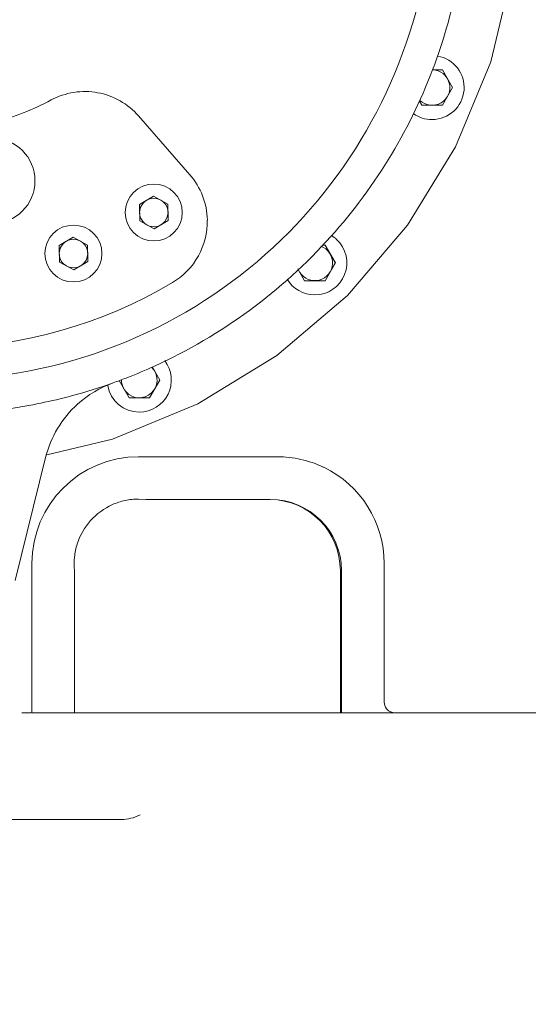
# Model space of a CAD drawing. Header units: millimetres. Extents: x 6756 to 17105, y -3613 to 3705.
# Tile 14 of 65: x 10238 to 10380, y 728 to 1004. Entities that reach past the tile are written whole.
import ezdxf

# ---------------------------------------------------------------- set-up
doc = ezdxf.new("R2010")
doc.units = ezdxf.units.MM
doc.header["$PDSIZE"] = -5
doc.layers.get('0').update_dxf_attribs({"lineweight": 35})
for name, color, linetype, lineweight in [('尺寸线层', 3, 'Continuous', 18), ('粗实线层', 7, 'Continuous', 35), ('细实线层', 7, 'Continuous', 18)]:
    doc.layers.add(name, color=color, linetype=linetype, lineweight=lineweight)
doc.styles.add('标准', font='txt', dxfattribs={"width": 0.667})
doc.dimstyles.new('标准', dxfattribs={"dimscale": 15, "dimtxt": 3.5, "dimasz": 4, "dimexe": 2, "dimexo": 0, "dimtad": 1, "dimdsep": 46, "dimtxsty": '标准', "dimblk": '_CAXARROW', "dimcen": 0, "dimdle": 6, "dimazin": 2, "dimtfac": 0.707107, "dimtdec": 3, "dimtmove": 2, "dimatfit": 3, "dimfxl": 1, "dimfrac": 2, "dimtolj": 1, "dimarcsym": 1})

# ---------------------------------------------------------------- blocks, each defined once
blk = doc.blocks.new('21324234')
at = {"layer": '细实线层'}
for p, q in [((-76.42, 534.83), (-79.2, 534.83)), ((-73.55, 529.83), (-76.43, 534.83)), ((-76.42, 534.83), (-73.53, 529.83)), ((-76.43, 524.83), (-73.55, 529.83)), ((-73.53, 529.83), (-76.42, 524.83)), ((-73.53, 529.83), (-73.55, 529.83)), ((-82.19, 524.83), (-82.87, 526.01)), ((-82.19, 524.83), (-76.42, 524.83)), ((-147.38, 505.32), (-161.8, 521.86)), ((-79.34, 520.83), (-79.31, 520.83)), ((-157.51, 502.7), (-157.49, 502.7)), ((-157.57, 499.31), (-161.53, 496.93)), ((-153.54, 497.08), (-157.58, 499.31)), ((-157.57, 499.31), (-153.53, 497.08)), ((-161.44, 492.31), (-161.53, 496.93)), ((-153.53, 497.08), (-153.54, 497.08)), ((-153.46, 492.46), (-153.54, 497.08)), ((-153.53, 497.08), (-153.44, 492.46)), ((-180.09, 491.15), (-180.06, 491.15)), ((-157.4, 490.08), (-161.44, 492.31)), ((-157.4, 490.08), (-153.46, 492.46)), ((-157.4, 490.08), (-153.44, 492.46)), ((-153.44, 492.46), (-153.46, 492.46)), ((-180.15, 487.77), (-184.1, 485.38)), ((-180.15, 487.77), (-176.11, 485.54)), ((-176.12, 485.54), (-180.15, 487.76)), ((-184.02, 480.77), (-184.1, 485.38)), ((-176.11, 485.54), (-176.12, 485.54)), ((-176.03, 480.92), (-176.12, 485.54)), ((-176.11, 485.54), (-176.02, 480.92)), ((-157.51, 486.7), (-157.49, 486.7)), ((-109.37, 485.52), (-110.23, 485.52)), ((-106.5, 480.52), (-109.38, 485.52)), ((-109.37, 485.52), (-106.48, 480.52)), ((-179.97, 478.53), (-184.02, 480.77)), ((-179.98, 478.54), (-176.03, 480.92)), ((-179.97, 478.53), (-176.02, 480.92)), ((-176.02, 480.92), (-176.03, 480.92)), ((-109.38, 475.52), (-106.5, 480.52)), ((-106.48, 480.52), (-109.37, 475.52)), ((-106.48, 480.52), (-106.5, 480.52)), ((-115.14, 475.52), (-117.07, 478.87)), ((-180.09, 475.15), (-180.06, 475.15)), ((-115.14, 475.52), (-109.37, 475.52)), ((-112.29, 471.52), (-112.26, 471.52)), ((-155.81, 447.57), (-157.88, 451.16)), ((-157.87, 451.17), (-155.79, 447.57)), ((-164.45, 442.57), (-167.25, 447.41)), ((-158.7, 442.57), (-155.81, 447.57)), ((-155.79, 447.57), (-158.68, 442.57)), ((-155.79, 447.57), (-155.81, 447.57)), ((-164.45, 442.57), (-158.68, 442.57)), ((-161.6, 438.57), (-161.57, 438.57)), ((-196.45, 391.22), (-187.9, 425.77)), ((-122.76, 426), (-161.76, 426)), ((-161.76, 414.11), (-159.76, 414)), ((-159.76, 414), (-124.76, 414)), ((-191.76, 396), (-191.76, 354)), ((-92.76, 357), (-92.76, 396)), ((-179.76, 354), (-179.76, 394)), ((-105.09, 354), (-105.09, 394)), ((-104.76, 394), (-104.76, 354)), ((-191.98, 354), (-194.54, 354)), ((-191.76, 354), (167.57, 354)), ((-200, 324), (-166.54, 324))]:
    blk.add_line(p, q, dxfattribs=at)
blk.add_lwpolyline([(-54.77, 588), (-56.8, 562.24), (-62.83, 537.06), (-72.74, 513.14), (-86.19, 491.15), (-103.08, 471.35), (-122.9, 454.43), (-145.1, 440.86), (-169.12, 430.97), (-187.58, 426.58)], dxfattribs=at)
for centre, radius, start, end in [((-219.22, 587.78), 140.22, 210.0714, 89.9693), ((-79.31, 529.83), 9, 270.0001, 80.2557), ((-79.32, 529.83), 5, 226.1942, 88.6223), ((-79.34, 529.83), 9, 234.6531, 270), ((-202.89, 503.6), 12, 270.0002, 90), ((-157.51, 494.7), 8, 90.0003, 270.0001), ((-157.49, 494.7), 8, 270.0003, 90.0001), ((-157.5, 494.7), 4, 242.1343, 119.9632), ((-157.5, 494.7), 4, 122.2056, 178.9108), ((-157.5, 494.7), 4, 183.2564, 240.0354), ((-180.09, 483.15), 8, 90.0003, 270.0001), ((-180.06, 483.15), 8, 270.0003, 90.0001), ((-162.46, 492.18), 20, 300.7556, 1.0836), ((-112.26, 480.52), 9, 47.3703, 58.3646), ((-180.07, 483.15), 4, 122.2056, 178.9108), ((-180.07, 483.15), 4, 242.1343, 119.9632), ((-112.27, 480.52), 5, 211.8067, 69.834), ((-112.26, 480.52), 9, 270.0001, 47.3676), ((-180.08, 483.15), 4, 183.2564, 240.0354), ((-219.47, 588), 131.5, 241.4178, 300.7514), ((-112.29, 480.52), 9, 210.3474, 269.9999), ((-219.51, 588.03), 150.04, 291.3598, 294.5108), ((-161.57, 447.57), 9, 270.0001, 37.5143), ((-161.58, 447.57), 5, 211.8067, 30.0006), ((-161.58, 447.57), 5, 30.0025, 45.8809), ((-219.51, 588.06), 150.06, 284.922, 289.7122), ((-158.77, 418.54), 30.01, 109.7219, 132.1608), ((-161.62, 447.57), 8.98, 189.5157, 190.0064), ((-161.6, 447.57), 9, 190.0081, 270), ((-219.49, 587.99), 149.99, 289.7132, 291.1881), ((-161.58, 447.57), 5, 179.999, 208.1945), ((-219.48, 587.97), 149.96, 291.1882, 291.3596), ((-219.49, 588), 150, 283.7699, 284.9206), ((-161.76, 396), 30, 90.0009, 179.9993), ((-122.72, 396.09), 29.9, 64.2913, 64.6283), ((-122.76, 396), 30, 0.0018, 64.2928), ((-125.09, 394), 20, 0.0006, 89.2149), ((-124.76, 394), 20, 359.9999, 89.9999), ((-89.76, 357), 3, 180.0153, 218.1849), ((-89.76, 357), 3, 218.1803, 225.1289), ((-89.75, 357.02), 3.02, 225.1957, 242.3682), ((-89.77, 356.98), 2.97, 242.4047, 247.6789)]:
    blk.add_arc(centre, radius, start, end, dxfattribs=at)
for points, knots in [([(-69.38, 590.84), (-69.22, 581.64), (-70.6, 563.11), (-77.79, 536.03), (-90.02, 510.43), (-101.36, 495.06), (-107.74, 487.94)], [0, 0, 0, 0, 1616.498565, 3244.775584, 4894.862301, 6575.956948, 6575.956948, 6575.956948, 6575.956948]), ([(-186.34, 526.33), (-191.39, 523.62), (-202.21, 519.42), (-213.73, 518), (-219.47, 518)], [0, 0, 0, 0, 2027.90908, 4055.631613, 4055.631613, 4055.631613, 4055.631613]), ([(-161.8, 521.86), (-163.27, 523.54), (-166.8, 526.44), (-173.22, 528.76), (-180.04, 528.85), (-184.37, 527.39), (-186.34, 526.33)], [0, 0, 0, 0, 1749.736875, 3499.108189, 5248.479099, 6998.21365, 6998.21365, 6998.21365, 6998.21365]), ([(-142.46, 492.56), (-142.5, 494.87), (-143.41, 499.52), (-145.86, 503.58), (-147.38, 505.32)], [0, 0, 0, 0, 1825.904691, 3651.807212, 3651.807212, 3651.807212, 3651.807212]), ([(-157.26, 451.52), (-147.89, 455.79), (-129.98, 466.3), (-114.61, 480.27), (-107.74, 487.94)], [0, 0, 0, 0, 1703.879558, 3407.778136, 3407.778136, 3407.778136, 3407.778136]), ([(-183.79, 442.31), (-186.7, 441.6), (-198.45, 439.09), (-210.49, 438), (-219.49, 438)], [0, 0, 0, 0, 886.059838, 3542.303438, 3542.303438, 3542.303438, 3542.303438]), ([(-187.9, 425.77), (-187.19, 428.63), (-184.91, 434.18), (-181.1, 438.81), (-178.91, 440.79)], [0, 0, 0, 0, 1714.32012, 3428.211387, 3428.211387, 3428.211387, 3428.211387]), ([(-109.91, 423.11), (-111.9, 424.05), (-116.12, 425.51), (-120.55, 426), (-122.76, 426)], [0, 0, 0, 0, 1543.029798, 3086.002195, 3086.002195, 3086.002195, 3086.002195]), ([(-179.76, 394), (-179.9, 395.26), (-179.91, 397.81), (-178.89, 402.79), (-175.66, 408.44), (-170.4, 412.27), (-165.57, 413.84), (-163.03, 414.11), (-161.76, 414.11)], [0, 0, 0, 0, 1028.647768, 2057.811681, 4104.024431, 6150.374403, 7179.100034, 8208.634546, 8208.634546, 8208.634546, 8208.634546]), ([(-166.54, 324), (-165.68, 324), (-163.87, 324.23), (-162.17, 324.87), (-161.34, 325.28)], [0, 0, 0, 0, 1295.635773, 2683.706515, 2683.706515, 2683.706515, 2683.706515])]:
    blk.add_open_spline(points, degree=3, knots=knots, dxfattribs=at)
blk.add_open_spline([(-89.76, 354), (-90.15, 354), (-90.54, 354.08), (-90.9, 354.23)], degree=3, dxfattribs=at)
blk = doc.blocks.new('_CAXARROW')
blk.add_hatch(color=0).paths.add_polyline_path([(0, 0), (-1, 0.125), (-1, -0.125)], flags=0)
blk = doc.blocks.new('*X6')
at = {"layer": 'Defpoints', "color": 0, "transparency": 16777216}
for p in [(10212.69, 2890.12), (10849.09, 1679.91), (10548.09, 1624.44), (10212.69, 1043.51), (10212.69, 405.51)]:
    blk.add_point(p, dxfattribs=at)
at = {"layer": '尺寸线层', "color": 0, "linetype": 'Continuous', "lineweight": -2, "transparency": 16777216}
for start, end in [(71.38974, 84.87338), (50.12662, 63.49743)]:
    blk.add_arc((10212.69, 1043.51), 670.79, start, end, dxfattribs=at)
at = {"layer": '尺寸线层', "color": 0, "lineweight": -2, "transparency": 16777216, "xscale": 60, "yscale": 60, "zscale": 60}
for p, rotation in [((10212.69, 1714.31), 177.4366922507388), ((10687.01, 1517.84), 317.5633077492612)]:
    blk.add_blockref('_CAXARROW', p, dxfattribs=dict(at, rotation=rotation))
at = {"layer": '尺寸线层', "color": 0, "transparency": 16777216, "insert": (10469.39, 1663.25), "char_height": 52.5, "attachment_point": 5, "style": '标准', "bg_fill": 3, "box_fill_scale": 1.1, "bg_fill_color": 256, "bg_fill_true_color": 13158600, "bg_fill_transparency": 0}
blk.add_mtext('\\A1;45°', dxfattribs=at)
blk = doc.blocks.new('*X10')
at = {"layer": 'Defpoints', "color": 0, "transparency": 16777216}
for p in [(10212.69, 2890.12), (9519.43, 1617.44), (10101.03, 1211.66), (10212.69, 1043.51), (10212.69, 405.51)]:
    blk.add_point(p, dxfattribs=at)
at = {"layer": '尺寸线层', "color": 0, "linetype": 'Continuous', "lineweight": -2, "transparency": 16777216}
blk.add_arc((10212.69, 1043.51), 201.84, 107.0952, 123.2845, dxfattribs=at)
at = {"layer": '尺寸线层', "color": 0, "lineweight": -2, "transparency": 16777216, "xscale": 60, "yscale": 60, "zscale": 60}
for p, rotation in [((10212.69, 1245.36), 8.547605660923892), ((10057.22, 1172.23), 221.832066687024)]:
    blk.add_blockref('_CAXARROW', p, dxfattribs=dict(at, rotation=rotation))
at = {"layer": '尺寸线层', "color": 0, "transparency": 16777216, "insert": (10136.22, 1285.02), "char_height": 52.5, "attachment_point": 5, "style": '标准', "bg_fill": 3, "box_fill_scale": 1.1, "bg_fill_color": 256, "bg_fill_true_color": 13158600, "bg_fill_transparency": 0}
blk.add_mtext('\\A1;50.38°', dxfattribs=at)
blk = doc.blocks.new('*X25')
at = {"layer": 'Defpoints', "color": 0, "transparency": 16777216}
for p in [(8369.09, 1043.51), (10432.69, 5.56), (8369.09, -529.47)]:
    blk.add_point(p, dxfattribs=at)
at = {"layer": '尺寸线层', "color": 0, "linetype": 'Continuous', "lineweight": -2, "transparency": 16777216}
for p, q in [((8369.09, 1043.51), (8369.09, -559.47)), ((10432.69, 5.56), (10432.69, -559.47)), ((10372.69, -529.47), (8429.09, -529.47))]:
    blk.add_line(p, q, dxfattribs=at)
at = {"layer": '尺寸线层', "color": 0, "lineweight": -2, "transparency": 16777216, "xscale": 60, "yscale": 60, "zscale": 60, "rotation": 180}
blk.add_blockref('_CAXARROW', (8369.09, -529.47), dxfattribs=at)
at = {"layer": '尺寸线层', "color": 0, "lineweight": -2, "transparency": 16777216, "xscale": 60, "yscale": 60, "zscale": 60}
blk.add_blockref('_CAXARROW', (10432.69, -529.47), dxfattribs=at)
at = {"layer": '尺寸线层', "color": 0, "transparency": 16777216, "insert": (9400.89, -493.84), "char_height": 52.5, "attachment_point": 5, "style": '标准', "bg_fill": 3, "box_fill_scale": 1.1, "bg_fill_color": 256, "bg_fill_true_color": 13158600, "bg_fill_transparency": 0}
blk.add_mtext('\\A1;2063.6', dxfattribs=at)
blk = doc.blocks.new('*X26')
at = {"layer": 'Defpoints', "color": 0, "transparency": 16777216}
for p in [(9920.4, 2104.12), (11005.9, 2104.12), (10762.69, 447.01)]:
    blk.add_point(p, dxfattribs=at)
at = {"layer": '尺寸线层', "color": 0, "linetype": 'Continuous', "lineweight": -2, "transparency": 16777216}
for p, q in [((9920.4, 2104.12), (11035.9, 2104.12)), ((11005.9, 507.01), (11005.9, 2044.12)), ((10762.69, 447.01), (11035.9, 447.01))]:
    blk.add_line(p, q, dxfattribs=at)
at = {"layer": '尺寸线层', "color": 0, "lineweight": -2, "transparency": 16777216, "xscale": 60, "yscale": 60, "zscale": 60}
for p, rotation in [((11005.9, 2104.12), 90), ((11005.9, 447.01), 270)]:
    blk.add_blockref('_CAXARROW', p, dxfattribs=dict(at, rotation=rotation))
at = {"layer": '尺寸线层', "color": 0, "transparency": 16777216, "insert": (10970.28, 1275.56), "char_height": 52.5, "attachment_point": 5, "rotation": 90, "style": '标准', "bg_fill": 3, "box_fill_scale": 1.1, "bg_fill_color": 256, "bg_fill_true_color": 13158600, "bg_fill_transparency": 0}
blk.add_mtext('\\A1;1660', dxfattribs=at)
blk = doc.blocks.new('*X27')
at = {"layer": 'Defpoints', "color": 0, "transparency": 16777216}
for p in [(9880.25, 2856.9), (11187.56, 2856.9), (10762.69, 447.01)]:
    blk.add_point(p, dxfattribs=at)
at = {"layer": '尺寸线层', "color": 0, "linetype": 'Continuous', "lineweight": -2, "transparency": 16777216}
for p, q in [((9880.25, 2856.9), (11217.56, 2856.9)), ((11187.56, 507.01), (11187.56, 2796.9)), ((10762.69, 447.01), (11217.56, 447.01))]:
    blk.add_line(p, q, dxfattribs=at)
at = {"layer": '尺寸线层', "color": 0, "lineweight": -2, "transparency": 16777216, "xscale": 60, "yscale": 60, "zscale": 60}
for p, rotation in [((11187.56, 2856.9), 90), ((11187.56, 447.01), 270)]:
    blk.add_blockref('_CAXARROW', p, dxfattribs=dict(at, rotation=rotation))
at = {"layer": '尺寸线层', "color": 0, "transparency": 16777216, "insert": (11151.93, 1651.95), "char_height": 52.5, "attachment_point": 5, "rotation": 90, "style": '标准', "bg_fill": 3, "box_fill_scale": 1.1, "bg_fill_color": 256, "bg_fill_true_color": 13158600, "bg_fill_transparency": 0}
blk.add_mtext('\\A1;2410', dxfattribs=at)
blk = doc.blocks.new('*X31')
at = {"layer": 'Defpoints', "color": 0, "transparency": 16777216}
for p in [(9879.98, 1043.3), (10432.69, 707.51), (10432.69, -198.59)]:
    blk.add_point(p, dxfattribs=at)
at = {"layer": '尺寸线层', "color": 0, "linetype": 'Continuous', "lineweight": -2, "transparency": 16777216}
for p, q in [((9879.98, 1043.3), (9879.98, -228.59)), ((10432.69, 707.51), (10432.69, -228.59)), ((9939.98, -198.59), (10372.69, -198.59))]:
    blk.add_line(p, q, dxfattribs=at)
at = {"layer": '尺寸线层', "color": 0, "lineweight": -2, "transparency": 16777216, "xscale": 60, "yscale": 60, "zscale": 60, "rotation": 180}
blk.add_blockref('_CAXARROW', (9879.98, -198.59), dxfattribs=at)
at = {"layer": '尺寸线层', "color": 0, "lineweight": -2, "transparency": 16777216, "xscale": 60, "yscale": 60, "zscale": 60}
blk.add_blockref('_CAXARROW', (10432.69, -198.59), dxfattribs=at)
at = {"layer": '尺寸线层', "color": 0, "transparency": 16777216, "insert": (10156.33, -162.97), "char_height": 52.5, "attachment_point": 5, "style": '标准', "bg_fill": 3, "box_fill_scale": 1.1, "bg_fill_color": 256, "bg_fill_true_color": 13158600, "bg_fill_transparency": 0}
blk.add_mtext('\\A1;552.71', dxfattribs=at)

msp = doc.modelspace()

# ---------------------------------------------------------------- block references
at = {"layer": '粗实线层'}
msp.add_blockref('21324234', (10432.691, 455.514), dxfattribs=at)

# ---------------------------------------------------------------- next in the draw order: dimensions: what is measured, and where the dimension line sits
at = {"layer": '尺寸线层'}
dim = msp.add_angular_dim_2l(base=(10548.087, 1624.437), line1=((10212.691, 1043.514), (10849.087, 1679.91)), line2=((10212.691, 405.51), (10212.691, 2890.117)), dimstyle='标准', override={"dimtad": 0, "dimtih": 1, "dimtoh": 1, "dimsah": 1, "dimtfill": 1, "dimtzin": 8}, dxfattribs=at)
dim.commit()
dim.dimension.update_dxf_attribs({"geometry": '*X6', "text_midpoint": (10469.392, 1663.246)})

# ---------------------------------------------------------------- next in the draw order: dimensions: what is measured, and where the dimension line sits
dim = msp.add_angular_dim_2l(base=(10101.033, 1211.659), line1=((9519.433, 1617.442), (10212.691, 1043.514)), line2=((10212.691, 405.51), (10212.691, 2890.117)), dimstyle='标准', override={"dimtad": 0, "dimtih": 1, "dimtoh": 1, "dimsah": 1, "dimtfill": 1, "dimtzin": 8}, dxfattribs=at)
dim.commit()
dim.dimension.update_dxf_attribs({"geometry": '*X10', "text_midpoint": (10136.219, 1285.025), "dimtype": 162})

# ---------------------------------------------------------------- next in the draw order: dimensions: what is measured, and where the dimension line sits
dim = msp.add_linear_dim(base=(8369.089, -529.469), p1=(10432.691, 5.56), p2=(8369.089, 1043.514), dimstyle='标准', override={"dimsah": 1, "dimtfill": 1, "dimtzin": 8}, dxfattribs=at)
dim.commit()
dim.dimension.update_dxf_attribs({"geometry": '*X25', "text_midpoint": (9400.89, -493.844)})

# ---------------------------------------------------------------- next in the draw order: dimensions: what is measured, and where the dimension line sits
dim = msp.add_linear_dim(base=(11005.902, 2104.115), p1=(10762.691, 447.014), p2=(9920.398, 2104.115), angle=90, text='1660', dimstyle='标准', override={"dimsah": 1, "dimtfac": 1, "dimtfill": 1, "dimtzin": 8}, dxfattribs=at)
dim.commit()
dim.dimension.update_dxf_attribs({"geometry": '*X26', "text_midpoint": (10970.277, 1275.565)})

# ---------------------------------------------------------------- next in the draw order: dimensions: what is measured, and where the dimension line sits
dim = msp.add_linear_dim(base=(11187.558, 2856.896), p1=(10762.691, 447.014), p2=(9880.248, 2856.896), angle=90, text='2410', dimstyle='标准', override={"dimsah": 1, "dimtfac": 1, "dimtfill": 1, "dimtzin": 8}, dxfattribs=at)
dim.commit()
dim.dimension.update_dxf_attribs({"geometry": '*X27', "text_midpoint": (11151.933, 1651.955)})

# ---------------------------------------------------------------- next in the draw order: dimensions: what is measured, and where the dimension line sits
dim = msp.add_linear_dim(base=(10432.691, -198.593), p1=(9879.979, 1043.297), p2=(10432.691, 707.514), dimstyle='标准', override={"dimsah": 1, "dimtfill": 1, "dimtzin": 8}, dxfattribs=at)
dim.commit()
dim.dimension.update_dxf_attribs({"geometry": '*X31', "text_midpoint": (10156.335, -162.968)})

doc.saveas('drawing.dxf')
